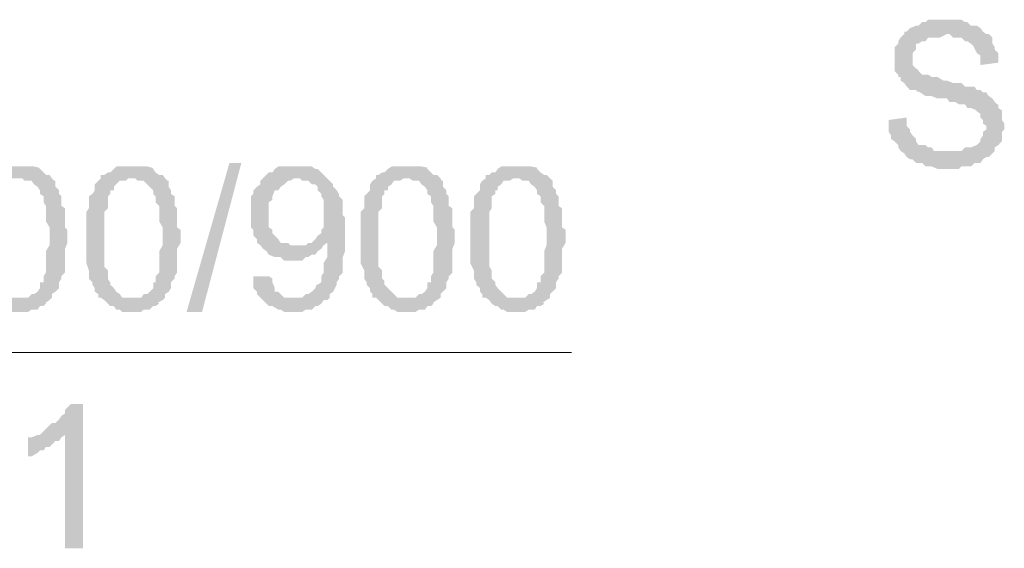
# Model space of a CAD drawing. Header units: millimetres. Extents: x 16 to 647, y 3 to 417.
# Tile 45 of 80: x 176.94 to 190.6, y 292.45 to 299.78. Entities that reach past the tile are written whole.
import ezdxf

# ---------------------------------------------------------------- set-up
doc = ezdxf.new("R2010")
doc.units = ezdxf.units.MM
doc.header["$MEASUREMENT"] = 0
doc.layers.get('0').update_dxf_attribs({"linetype": 'CONTINUOUS'})

msp = doc.modelspace()

# ---------------------------------------------------------------- hatches: boundary and pattern name
for points in [[(189.76, 299.775), (189.545, 299.775), (189.512, 299.742), (189.462, 299.742), (189.412, 299.693), (189.379, 299.693), (189.296, 299.659), (189.247, 299.61), (189.214, 299.61), (189.214, 299.577), (189.164, 299.527), (189.131, 299.477), (189.131, 299.444), (189.081, 299.395), (189.081, 299.064), (189.131, 299.014), (189.131, 298.981), (189.164, 298.981), (189.164, 298.931), (189.214, 298.898), (189.247, 298.849), (189.296, 298.799), (189.379, 298.799), (189.412, 298.766), (189.412, 298.783), (189.512, 298.716), (189.594, 298.716), (189.677, 298.683), (189.809, 298.683), (189.842, 298.634), (189.925, 298.634), (189.975, 298.601), (190.058, 298.601), (190.091, 298.551), (190.14, 298.551), (190.223, 298.518), (190.206, 298.518), (190.273, 298.468), (190.273, 298.419), (190.306, 298.385), (190.306, 298.336), (190.355, 298.303), (190.355, 298.253), (190.306, 298.22), (190.306, 298.17), (190.273, 298.121), (190.273, 298.088), (190.223, 298.038), (190.14, 298.005), (190.058, 298.005), (190.008, 297.955), (189.164, 297.955), (189.214, 297.922), (189.247, 297.873), (189.296, 297.839), (189.33, 297.839), (189.379, 297.79), (189.462, 297.79), (189.512, 297.74), (189.594, 297.74), (189.677, 297.707), (189.975, 297.707), (190.008, 297.74), (190.14, 297.74), (190.19, 297.79), (190.273, 297.79), (190.306, 297.839), (190.355, 297.873), (190.388, 297.873), (190.438, 297.922), (190.471, 297.955), (190.471, 298.005), (190.521, 298.038), (190.57, 298.088), (190.57, 298.22), (190.604, 298.253), (190.604, 298.336), (190.57, 298.385), (190.57, 298.518), (190.521, 298.551), (190.521, 298.601), (190.504, 298.601), (190.471, 298.634), (190.438, 298.683), (190.388, 298.716), (190.355, 298.766), (190.306, 298.766), (190.273, 298.799), (190.223, 298.799), (190.19, 298.849), (190.058, 298.849), (190.008, 298.898), (189.892, 298.898), (189.809, 298.931), (189.76, 298.931), (189.677, 298.981), (189.594, 298.981), (189.545, 299.014), (189.462, 299.014), (189.412, 299.064), (189.412, 299.08), (189.379, 299.097), (189.33, 299.147), (189.33, 299.312), (189.379, 299.362), (189.379, 299.444), (189.412, 299.444), (189.462, 299.477), (189.512, 299.477), (189.545, 299.527), (189.71, 299.527), (189.809, 299.577), (190.388, 299.577), (190.355, 299.577), (190.306, 299.61), (190.273, 299.659), (190.223, 299.693), (190.14, 299.693), (190.091, 299.742), (190.058, 299.742), (190.008, 299.775), (189.842, 299.775)], [(190.388, 299.577), (189.809, 299.577), (189.842, 299.577), (189.892, 299.527), (190.008, 299.527), (190.058, 299.477), (190.091, 299.477), (190.14, 299.444), (190.19, 299.395), (190.173, 299.411), (190.223, 299.312), (190.273, 299.279), (190.273, 299.147), (190.521, 299.18), (190.521, 299.312), (190.471, 299.362), (190.471, 299.395), (190.438, 299.444), (190.438, 299.527)], [(189.247, 298.419), (188.999, 298.385), (188.999, 298.22), (189.032, 298.17), (189.032, 298.121), (189.081, 298.088), (189.131, 298.038), (189.131, 298.005), (189.164, 297.955), (189.842, 297.955), (189.627, 297.955), (189.594, 298.005), (189.545, 298.005), (189.512, 298.038), (189.412, 298.038), (189.379, 298.088), (189.379, 298.121), (189.33, 298.17), (189.296, 298.22), (189.296, 298.253), (189.247, 298.303), (189.247, 298.336)], [(176.92, 297.74), (176.705, 297.74), (176.672, 297.707), (176.623, 297.657), (176.59, 297.657), (176.54, 297.624), (176.507, 297.624), (176.507, 297.575), (176.97, 297.575), (177.003, 297.542), (177.102, 297.542), (177.136, 297.492), (177.185, 297.459), (177.218, 297.409), (177.218, 297.36), (177.268, 297.327), (177.268, 297.244), (177.301, 297.194), (177.301, 296.979), (177.351, 296.896), (177.351, 296.731), (177.351, 296.648), (177.301, 296.565), (177.301, 296.268), (177.268, 296.218), (177.268, 296.135), (177.218, 296.135), (177.218, 296.053), (177.185, 296.003), (177.136, 295.97), (177.102, 295.97), (177.053, 295.92), (176.507, 295.92), (176.54, 295.887), (176.59, 295.837), (176.623, 295.804), (176.672, 295.804), (176.705, 295.755), (176.755, 295.755), (176.805, 295.722), (177.053, 295.722), (177.102, 295.755), (177.185, 295.755), (177.218, 295.804), (177.268, 295.804), (177.301, 295.837), (177.301, 295.854), (177.351, 295.887), (177.384, 295.92), (177.384, 295.97), (177.433, 296.003), (177.483, 296.053), (177.483, 296.135), (177.516, 296.185), (177.516, 296.218), (177.566, 296.268), (177.566, 296.599), (177.599, 296.681), (177.599, 296.863), (177.566, 296.896), (177.566, 297.161), (177.516, 297.194), (177.516, 297.327), (177.483, 297.36), (177.483, 297.409), (177.433, 297.459), (177.433, 297.542), (177.417, 297.542), (177.384, 297.575), (177.351, 297.624), (177.301, 297.624), (177.268, 297.657), (177.218, 297.707), (177.202, 297.724), (177.136, 297.74), (177.003, 297.74)], [(178.492, 297.74), (178.277, 297.74), (178.244, 297.707), (178.194, 297.657), (178.161, 297.657), (178.112, 297.624), (178.062, 297.624), (178.062, 297.575), (178.542, 297.575), (178.575, 297.542), (178.658, 297.542), (178.707, 297.492), (178.74, 297.459), (178.79, 297.409), (178.79, 297.36), (178.823, 297.327), (178.823, 297.244), (178.873, 297.194), (178.873, 296.979), (178.922, 296.896), (178.922, 296.731), (178.922, 296.648), (178.873, 296.565), (178.873, 296.268), (178.823, 296.218), (178.823, 296.135), (178.79, 296.135), (178.79, 296.053), (178.74, 296.003), (178.707, 295.97), (178.658, 295.97), (178.625, 295.92), (178.062, 295.92), (178.112, 295.887), (178.161, 295.837), (178.194, 295.804), (178.244, 295.804), (178.277, 295.755), (178.327, 295.755), (178.36, 295.722), (178.625, 295.722), (178.658, 295.755), (178.74, 295.755), (178.79, 295.804), (178.823, 295.804), (178.873, 295.837), (178.856, 295.854), (178.922, 295.887), (178.956, 295.92), (178.956, 295.97), (179.005, 296.003), (179.038, 296.053), (179.038, 296.135), (179.088, 296.185), (179.088, 296.218), (179.121, 296.268), (179.121, 296.599), (179.171, 296.681), (179.171, 296.863), (179.121, 296.896), (179.121, 297.161), (179.088, 297.194), (179.088, 297.327), (179.038, 297.36), (179.038, 297.409), (179.005, 297.459), (179.005, 297.542), (178.989, 297.542), (178.956, 297.575), (178.922, 297.624), (178.873, 297.624), (178.823, 297.657), (178.79, 297.707), (178.774, 297.724), (178.707, 297.74), (178.575, 297.74)], [(179.253, 295.722), (179.849, 297.79), (180.014, 297.79), (179.468, 295.722)], [(180.776, 297.74), (180.527, 297.74), (180.478, 297.707), (180.445, 297.657), (180.395, 297.657), (180.362, 297.624), (180.312, 297.575), (180.825, 297.575), (180.858, 297.542), (180.941, 297.542), (180.991, 297.492), (181.04, 297.492), (181.073, 297.459), (181.073, 297.409), (181.123, 297.36), (181.123, 297.327), (181.156, 297.277), (181.156, 296.896), (181.123, 296.863), (181.123, 296.814), (181.073, 296.781), (181.04, 296.731), (180.991, 296.681), (181.206, 296.681), (181.206, 296.648), (181.206, 296.483), (181.156, 296.4), (181.156, 296.268), (181.123, 296.218), (181.123, 296.135), (181.073, 296.102), (181.057, 296.102), (181.04, 296.053), (180.991, 296.003), (180.941, 295.97), (180.908, 295.97), (180.858, 295.92), (180.742, 295.92), (181.206, 295.887), (181.239, 295.92), (181.239, 295.97), (181.288, 296.003), (181.338, 296.102), (181.338, 296.135), (181.371, 296.185), (181.371, 296.218), (181.421, 296.268), (181.421, 296.483), (181.454, 296.565), (181.454, 296.814), (181.454, 297.029), (181.421, 297.062), (181.421, 297.277), (181.371, 297.327), (181.371, 297.36), (181.355, 297.376), (181.338, 297.409), (181.288, 297.459), (181.288, 297.492), (181.239, 297.542), (181.206, 297.575), (181.156, 297.624), (181.123, 297.657), (181.073, 297.707), (181.04, 297.707), (180.991, 297.74), (180.825, 297.74)], [(182.298, 297.74), (182.099, 297.74), (182.05, 297.707), (182, 297.657), (181.967, 297.657), (181.917, 297.624), (181.884, 297.624), (181.884, 297.575), (182.347, 297.575), (182.397, 297.542), (182.48, 297.542), (182.513, 297.492), (182.562, 297.459), (182.596, 297.409), (182.596, 297.36), (182.645, 297.327), (182.645, 297.244), (182.678, 297.194), (182.678, 296.979), (182.728, 296.896), (182.728, 296.731), (182.728, 296.648), (182.678, 296.565), (182.678, 296.268), (182.645, 296.218), (182.645, 296.135), (182.596, 296.135), (182.596, 296.053), (182.562, 296.003), (182.513, 295.97), (182.48, 295.97), (182.43, 295.92), (181.884, 295.92), (181.917, 295.887), (181.967, 295.837), (182, 295.804), (182.05, 295.804), (182.099, 295.755), (182.132, 295.755), (182.182, 295.722), (182.43, 295.722), (182.48, 295.755), (182.562, 295.755), (182.596, 295.804), (182.645, 295.804), (182.678, 295.837), (182.678, 295.854), (182.728, 295.887), (182.778, 295.92), (182.778, 295.97), (182.811, 296.003), (182.86, 296.053), (182.86, 296.135), (182.893, 296.185), (182.893, 296.218), (182.943, 296.268), (182.943, 296.599), (182.976, 296.681), (182.976, 296.863), (182.943, 296.896), (182.943, 297.161), (182.893, 297.194), (182.893, 297.327), (182.86, 297.36), (182.86, 297.409), (182.811, 297.459), (182.811, 297.542), (182.794, 297.542), (182.778, 297.575), (182.728, 297.624), (182.678, 297.624), (182.645, 297.657), (182.596, 297.707), (182.596, 297.724), (182.513, 297.74), (182.397, 297.74)], [(183.836, 297.74), (183.621, 297.74), (183.572, 297.707), (183.539, 297.657), (183.489, 297.657), (183.456, 297.624), (183.406, 297.624), (183.406, 297.575), (183.87, 297.575), (183.919, 297.542), (184.002, 297.542), (184.035, 297.492), (184.085, 297.459), (184.118, 297.409), (184.118, 297.36), (184.167, 297.327), (184.167, 297.244), (184.217, 297.194), (184.217, 296.979), (184.25, 296.896), (184.25, 296.731), (184.25, 296.648), (184.217, 296.565), (184.217, 296.268), (184.167, 296.218), (184.167, 296.135), (184.118, 296.135), (184.118, 296.053), (184.085, 296.003), (184.035, 295.97), (184.002, 295.97), (183.952, 295.92), (183.406, 295.92), (183.456, 295.887), (183.489, 295.837), (183.539, 295.804), (183.572, 295.804), (183.621, 295.755), (183.654, 295.755), (183.704, 295.722), (183.952, 295.722), (184.002, 295.755), (184.085, 295.755), (184.118, 295.804), (184.167, 295.804), (184.217, 295.837), (184.2, 295.854), (184.25, 295.887), (184.3, 295.92), (184.3, 295.97), (184.333, 296.003), (184.382, 296.053), (184.382, 296.135), (184.416, 296.185), (184.416, 296.218), (184.465, 296.268), (184.465, 296.599), (184.515, 296.681), (184.515, 296.863), (184.465, 296.896), (184.465, 297.161), (184.416, 297.194), (184.416, 297.327), (184.382, 297.36), (184.382, 297.409), (184.333, 297.459), (184.333, 297.542), (184.3, 297.575), (184.25, 297.624), (184.217, 297.624), (184.167, 297.657), (184.118, 297.707), (184.118, 297.724), (184.035, 297.74), (183.919, 297.74)], [(178.062, 297.575), (178.029, 297.542), (177.979, 297.492), (177.979, 297.409), (177.946, 297.36), (177.897, 297.327), (177.897, 297.161), (177.864, 297.111), (177.864, 296.4), (177.897, 296.301), (177.897, 296.185), (177.946, 296.135), (177.946, 296.102), (177.979, 296.053), (177.979, 296.003), (178.029, 295.97), (178.029, 295.92), (178.492, 295.92), (178.36, 295.92), (178.327, 295.97), (178.277, 296.003), (178.244, 296.053), (178.194, 296.102), (178.194, 296.135), (178.178, 296.152), (178.161, 296.185), (178.161, 296.301), (178.112, 296.35), (178.112, 297.111), (178.161, 297.161), (178.161, 297.327), (178.194, 297.36), (178.194, 297.409), (178.244, 297.409), (178.244, 297.459), (178.277, 297.492), (178.327, 297.542), (178.41, 297.542), (178.443, 297.575), (178.492, 297.575)], [(180.312, 297.575), (180.279, 297.542), (180.279, 297.492), (180.23, 297.459), (180.18, 297.409), (180.18, 297.36), (180.147, 297.327), (180.147, 297.062), (180.147, 296.896), (180.18, 296.863), (180.18, 296.781), (180.23, 296.731), (180.23, 296.681), (180.279, 296.648), (180.312, 296.599), (180.776, 296.648), (180.693, 296.648), (180.66, 296.681), (180.56, 296.681), (180.527, 296.731), (180.478, 296.781), (180.445, 296.814), (180.445, 296.863), (180.395, 296.896), (180.395, 297.244), (180.445, 297.277), (180.445, 297.327), (180.478, 297.409), (180.527, 297.409), (180.56, 297.459), (180.61, 297.492), (180.66, 297.542), (180.693, 297.542), (180.742, 297.575), (180.776, 297.575)], [(181.884, 297.575), (181.834, 297.542), (181.801, 297.492), (181.801, 297.409), (181.752, 297.36), (181.719, 297.327), (181.719, 297.161), (181.669, 297.111), (181.669, 296.4), (181.719, 296.301), (181.719, 296.185), (181.752, 296.135), (181.752, 296.102), (181.801, 296.053), (181.801, 296.003), (181.834, 295.97), (181.834, 295.92), (182.298, 295.92), (182.182, 295.92), (182.132, 295.97), (182.099, 296.003), (182.05, 296.053), (182, 296.102), (182, 296.135), (182, 296.152), (181.967, 296.185), (181.967, 296.301), (181.917, 296.35), (181.917, 297.111), (181.967, 297.161), (181.967, 297.327), (182, 297.36), (182, 297.409), (182.05, 297.409), (182.05, 297.459), (182.099, 297.492), (182.132, 297.542), (182.215, 297.542), (182.265, 297.575), (182.298, 297.575)], [(183.406, 297.575), (183.357, 297.542), (183.324, 297.492), (183.324, 297.409), (183.274, 297.36), (183.241, 297.327), (183.241, 297.161), (183.191, 297.111), (183.191, 296.4), (183.241, 296.301), (183.241, 296.185), (183.274, 296.135), (183.274, 296.102), (183.324, 296.053), (183.324, 296.003), (183.357, 295.97), (183.357, 295.92), (183.836, 295.92), (183.704, 295.92), (183.654, 295.97), (183.621, 296.003), (183.572, 296.053), (183.539, 296.102), (183.539, 296.135), (183.522, 296.152), (183.489, 296.185), (183.489, 296.301), (183.456, 296.35), (183.456, 297.111), (183.489, 297.161), (183.489, 297.327), (183.539, 297.36), (183.539, 297.409), (183.572, 297.409), (183.572, 297.459), (183.621, 297.492), (183.654, 297.542), (183.737, 297.542), (183.787, 297.575), (183.836, 297.575)], [(180.991, 296.681), (180.941, 296.681), (180.908, 296.648), (180.776, 296.648), (180.312, 296.599), (180.296, 296.615), (180.362, 296.565), (180.395, 296.516), (180.478, 296.483), (180.56, 296.483), (180.61, 296.433), (180.858, 296.433), (180.908, 296.483), (180.941, 296.483), (180.991, 296.516), (181.04, 296.516), (181.073, 296.565), (181.123, 296.599), (181.156, 296.648), (181.206, 296.681)], [(180.395, 296.218), (180.18, 296.218), (180.18, 296.053), (180.23, 296.003), (180.23, 295.97), (180.279, 295.92), (180.312, 295.887), (180.362, 295.837), (180.345, 295.854), (180.395, 295.804), (180.445, 295.804), (180.527, 295.755), (180.56, 295.755), (180.61, 295.722), (180.858, 295.722), (180.908, 295.755), (180.991, 295.755), (181.04, 295.804), (181.073, 295.804), (181.123, 295.837), (181.156, 295.887), (181.206, 295.887), (180.742, 295.92), (180.61, 295.92), (180.56, 295.97), (180.527, 296.003), (180.478, 296.003), (180.478, 296.053), (180.445, 296.135), (180.445, 296.185)], [(177.814, 294.448), (177.648, 294.448), (177.599, 294.398), (177.566, 294.365), (177.566, 294.315), (177.516, 294.282), (177.483, 294.233), (177.433, 294.183), (177.384, 294.183), (177.351, 294.15), (177.301, 294.1), (177.268, 294.067), (177.218, 294.017), (177.566, 294.017), (177.566, 292.446), (177.814, 292.446)], [(177.218, 294.017), (177.185, 294.017), (177.102, 293.984), (177.053, 293.984), (177.053, 293.72), (177.102, 293.72), (177.185, 293.769), (177.218, 293.802), (177.268, 293.802), (177.301, 293.852), (177.351, 293.852), (177.384, 293.885), (177.433, 293.935), (177.483, 293.935), (177.516, 293.984), (177.566, 294.017)]]:
    msp.add_hatch(color=7).paths.add_polyline_path(points)

# ---------------------------------------------------------------- linework, layer by layer
at = {"color": 7, "linetype": 'Continuous', "lineweight": 20}
msp.add_lwpolyline([(166.712, 295.159), (184.598, 295.159), (184.598, 295.159)], dxfattribs=at)

doc.saveas('drawing.dxf')
